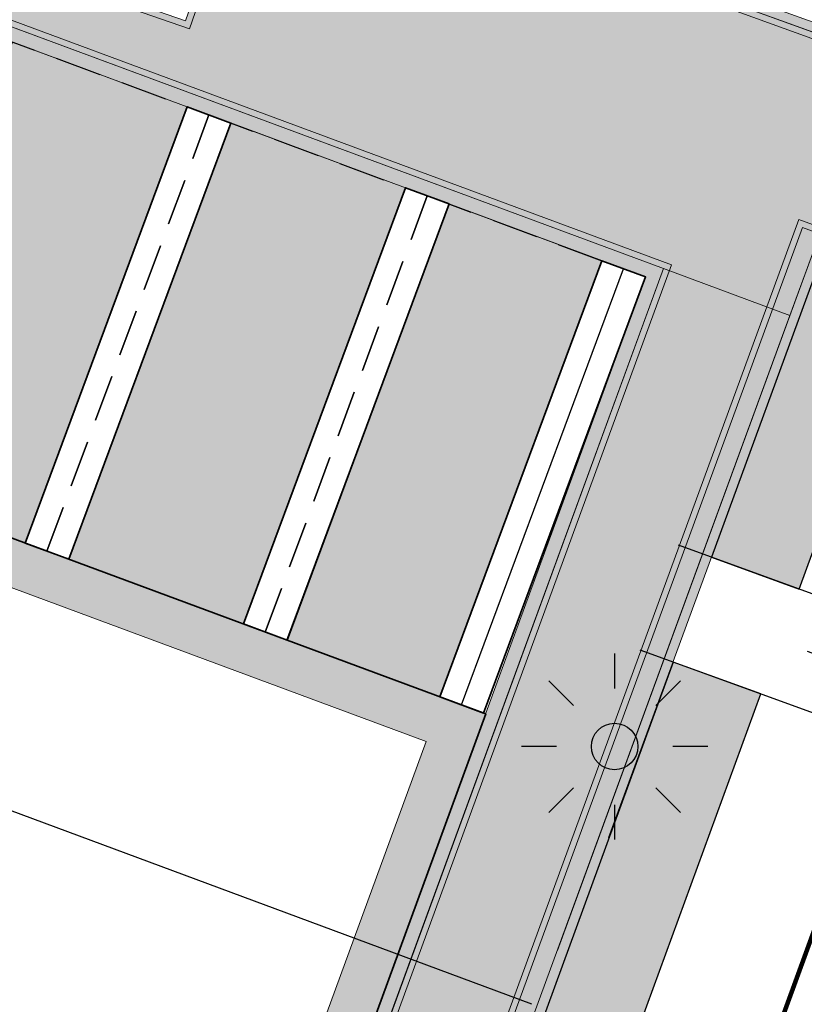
# Model space of a CAD drawing. Header units: metres. Extents: x 154038 to 155227, y 461678 to 462519.
# Tile 181 of 256: x 154582 to 154590, y 462294 to 462305. Entities that reach past the tile are written whole.
import ezdxf

# ---------------------------------------------------------------- set-up
doc = ezdxf.new("R2010")
doc.units = ezdxf.units.M
for name, pattern in [('AM-AS', [16, 10, -2, 2, -2]), ('DASHED', [0.75, 0.5, -0.25]), ('VH-OPSLUITBAND_100X200', [16, 8, -2, 4, -2])]:
    doc.linetypes.add(name, pattern=pattern)
for name, color, linetype, lineweight in [('B-WE-OG-BEBOUWING-GV', 2, 'Continuous', 100), ('N-WE-KL-ET_LS_OV_LICHTMAST-G', 2, 'Continuous', 25), ('N-WE-KL-ET_LS_OV_LICHTMAST_4M-S', 1, 'Continuous', 25), ('N-WE-VH-KANTOPSLUITING_OPSLUITBAND_100X200-G', 150, 'VH-OPSLUITBAND_100X200', 0), ('N-WE-VH-KANTOPSLUITING_TROTTOIRBAND_130 150-G', 2, 'Continuous', 0), ('N-WE-VH-KANTVERHARDING_MOLGOOT-G', 6, 'Continuous', 18), ('N-WE-VH-KANTVERHARDING_TROTTOIR-ROLLAAG-G', 62, 'Continuous', 18), ('N-WE-VH-KANTVERHARDING_TROTTOIR-STREKLAAG-G', 220, 'Continuous', 18), ('N-WE-VH-VERHARDING_GRASSTEEN_parkeren-G', 3, 'Continuous', 18), ('N-WE-VH-VERHARDING_GRASSTEEN_parkeren-V', 73, 'Continuous', 18), ('N-WE-VH-VERHARDING_STRAATBAKSTEEN-TROTTOIR-HV_DF-G', 2, 'Continuous', 18), ('N-WE-VH-VERHARDING_STRAATBAKSTEEN_Rijbaan-KV_DF-G', 160, 'Continuous', 35), ('N-WE-VH-VERHARDING_STRAATBAKSTEEN_Uitstapstrook_Parkeren-HV_KF-G', 170, 'Continuous', 35)]:
    doc.layers.add(name, color=color, linetype=linetype, lineweight=lineweight)
for name, color, linetype in [('B-WE-OG-TOPOGRAFIE_KAVEL_ENTREE-G', 3, 'Continuous'), ('B-WE-OG-TOPOGRAFIE_KAVEL_ENTREE-S', 252, 'Continuous'), ('N-GV-GR-GROENVOORZIENING_HAAG_PORTAAL_Liguster-G', 3, 'GR-HAAG1'), ('N-OI-KL-ET_MS_STEDIN NETBEHEER BV-G', 1, 'Continuous'), ('N-OI-KL-ET_MS_STEDIN NETBEHEER BV-V', 253, 'Continuous'), ('N-PV-VW-MARKERING_Pvak-G', 161, 'DASHED'), ('N-PV-WEG_RIJBAAN-AS-G', 40, 'AM-AS'), ('N-WE-VW-MARKERING_Pvak-H', 21, 'Continuous')]:
    doc.layers.add(name, color=color, linetype=linetype)
doc.layers.add('B-WE-OG-TOPOGRAFIE_KAVEL_ENTREE-H', color=31, linetype='Continuous', plot=False)
doc.layers.add('N-OI-KL-ET_MS_STEDIN NETBEHEER BV-H', color=21, linetype='DASHED', plot=False)
doc.layers.add('N-GV-GR-GROENVOORZIENING_HAAG_PORTAAL_Liguster-V', color=7, linetype='Continuous', true_color=0x658d1b)
for name, color, linetype, lineweight, true_color in [('N-WE-VH-KANTOPSLUITING_OPSLUITBAND_100X200-V', 7, 'Continuous', 5, 0xbbbcbc), ('N-WE-VH-KANTOPSLUITING_TROTTOIRBAND_130 150-V', 7, 'Continuous', 5, 0xa7a8aa), ('N-WE-VH-KANTVERHARDING_MOLGOOT-V', 7, 'Continuous', 18, 0xb76059), ('N-WE-VH-VERHARDING_STRAATBAKSTEEN-TROTTOIR-HV_DF-V', 7, 'Continuous', 18, 0xd14124), ('N-WE-VH-VERHARDING_STRAATBAKSTEEN_Rijbaan-KV_DF-V', 7, 'Continuous', 18, 0xb33d26)]:
    doc.layers.add(name, color=color, linetype=linetype, lineweight=lineweight, true_color=true_color)
doc.linetypes.add('GR-HAAG1', pattern='A,6,[176,NLCS.shx,S=0.125,R=0,X=0,Y=0],-2', length=8)

# ---------------------------------------------------------------- blocks, each defined once
blk = doc.blocks.new('*U282')
at = {"layer": 'B-WE-OG-TOPOGRAFIE_KAVEL_ENTREE-G', "ltscale": 0.0001}
blk.add_lwpolyline([(-0.2500000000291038, 0.5), (-1.250000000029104, 0), (-0.2500000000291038, -0.5), (-0.2500000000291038, -0.25), (-0.2500000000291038, 0), (-0.2500000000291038, 0.25)], close=True, dxfattribs=at)
at = {"layer": 'B-WE-OG-TOPOGRAFIE_KAVEL_ENTREE-H'}
for points in [[(-2.91038304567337e-11, 0.5999999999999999), (2.785267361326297, 0.5999999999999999)], [(-2.91038304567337e-11, 0), (1.093126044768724, 0)], [(-2.91038304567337e-11, -0.5999999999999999), (2.785267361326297, -0.5999999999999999)]]:
    blk.add_lwpolyline(points, dxfattribs=at)
blk = doc.blocks.new('SKL-ET_OV_LICHTMAST-N')
at = {"layer": 'N-WE-KL-ET_LS_OV_LICHTMAST-G'}
for points in [[(0, 1), (0, 0.625)], [(-0.7071067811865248, 0.707106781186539), (-0.4419417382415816, 0.4419417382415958)], [(0.44194173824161, 0.4419417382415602), (0.7071067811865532, 0.7071067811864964)], [(-0.625, 0), (-1, 0)], [(1, 0), (0.625, 0)], [(-0.7071067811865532, -0.7071067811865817), (-0.4419417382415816, -0.44194173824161)], [(0.4419417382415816, -0.4419417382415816), (0.7071067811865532, -0.7071067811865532)], [(0, -0.625), (0, -1)]]:
    blk.add_lwpolyline(points, dxfattribs=at)
blk.add_circle((0, 0), 0.25, dxfattribs=at)
blk = doc.blocks.new('*U275')
at = {"layer": 'N-OI-KL-ET_MS_STEDIN NETBEHEER BV-V'}
h = blk.add_hatch(color=256, dxfattribs=at)
h.dxf.hatch_style = 1
h.paths.add_polyline_path([(3.384189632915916, 3.799652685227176), (-0.0844368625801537, 5.08753087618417), (-1.288777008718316, 1.843896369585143), (2.179849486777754, 0.5560181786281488)])
at = {"layer": 'N-OI-KL-ET_MS_STEDIN NETBEHEER BV-G'}
blk.add_lwpolyline([(3.384189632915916, 3.799652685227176), (-0.0844368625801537, 5.08753087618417), (-1.288777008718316, 1.843896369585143), (2.179849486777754, 0.5560181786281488)], close=True, dxfattribs=at)
at = {"layer": 'N-OI-KL-ET_MS_STEDIN NETBEHEER BV-H'}
for points in [[(4.412623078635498, 4.271165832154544), (-0.5559500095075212, 6.115964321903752), (-2.48428654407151, 0.9223992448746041), (2.484286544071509, -0.922399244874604)], [(1.992356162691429, 0.6256332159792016), (-1.10128368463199, 1.77428133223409), (-2.486622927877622, -1.956835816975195), (0.6070169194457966, -3.105483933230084)], [(1.54681992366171, -0.5743240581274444), (-1.54681992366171, 0.5743240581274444), (-1.825280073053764, -0.1756492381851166), (1.268359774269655, -1.324297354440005)]]:
    blk.add_lwpolyline(points, close=True, dxfattribs=at)
at = {"layer": 'N-OI-KL-ET_MS_STEDIN NETBEHEER BV-H', "ltscale": 0.5}
blk.add_lwpolyline([(3.435611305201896, 3.823228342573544), (-0.1080125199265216, 5.138952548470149), (-1.340198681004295, 1.820320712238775), (2.203425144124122, 0.5045965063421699)], close=True, dxfattribs=at)

msp = doc.modelspace()

# ---------------------------------------------------------------- hatches: boundary and pattern name
at = {"layer": 'N-GV-GR-GROENVOORZIENING_HAAG_PORTAAL_Liguster-V'}
h = msp.add_hatch(color=256, dxfattribs=at)
h.dxf.hatch_style = 1
h.paths.add_polyline_path([(154590.8536922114, 462300.7184784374), (154592.1729483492, 462300.2366712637), (154592.4808415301, 462301.079726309), (154590.2231191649, 462301.9069134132), (154589.0692326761, 462298.7474091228), (154590.0088665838, 462298.4052264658)])
h = msp.add_hatch(color=256, dxfattribs=at)
h.dxf.hatch_style = 1
h.paths.add_polyline_path([(154589.597207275, 462297.2780450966), (154588.6575733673, 462297.6202277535), (154587.3, 462293.903), (154587.1618947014, 462293.5236627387), (154588.1010511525, 462293.1813581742)])
at = {"layer": 'N-WE-VH-KANTOPSLUITING_OPSLUITBAND_100X200-V'}
h = msp.add_hatch(color=256, dxfattribs=at)
h.dxf.hatch_style = 1
h.paths.add_polyline_path([(154584.1659430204, 462306.6649465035), (154609.6127763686, 462297.4568297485), (154611.9055674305, 462303.9406776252), (154612.0034572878, 462303.9175501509), (154609.6725551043, 462297.3288527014), (154584.1335959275, 462306.5703058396)])
h = msp.add_hatch(color=256, dxfattribs=at)
h.dxf.hatch_style = 1
h.paths.add_polyline_path([(154592.5151464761, 462301.1736580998), (154590.1636059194, 462302.0352184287), (154584.3967466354, 462286.2846837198), (154586.7700277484, 462285.4019893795), (154586.8048876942, 462285.495716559), (154584.5248599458, 462286.3437271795), (154590.223117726, 462301.9069139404), (154592.4807446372, 462301.0797618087)])
at = {"layer": 'N-WE-VH-KANTOPSLUITING_TROTTOIRBAND_130 150-V'}
h = msp.add_hatch(color=256, dxfattribs=at)
h.dxf.hatch_style = 1
h.paths.add_polyline_path([(154583.0665588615, 462287.2917555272), (154588.3593489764, 462301.7598418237), (154577.0716823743, 462305.9507057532), (154577.123891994, 462306.0913269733), (154588.5514464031, 462301.8485230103), (154583.2073905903, 462287.2401593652)])
at = {"layer": 'N-WE-VH-KANTVERHARDING_MOLGOOT-V'}
h = msp.add_hatch(color=256, dxfattribs=at)
h.dxf.hatch_style = 1
edge = h.paths.add_edge_path()
edge.add_line((154504.0308506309, 462166.2479160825), (154508.5329932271, 462164.5833704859))
edge.add_line((154508.5329932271, 462164.5833704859), (154536.2906664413, 462239.6853322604))
edge.add_arc((154540.9803159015, 462237.9512077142), 5.000000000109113, 69.91068840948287, 159.706765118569, ccw=False)
edge.add_line((154542.6977384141, 462242.6469994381), (154554.4056087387, 462238.3650037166))
edge.add_arc((154557.1538001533, 462245.8775869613), 7.999466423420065, 249.90688527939, 339.6332798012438)
edge.add_line((154564.6531743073, 462243.093552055), (154574.3694280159, 462269.2609684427))
edge.add_arc((154579.244254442, 462267.4509774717), 5.199999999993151, 69.96311292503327, 159.6303699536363, ccw=False)
edge.add_line((154581.0259046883, 462272.3362330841), (154653.5238979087, 462245.8962516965))
edge.add_line((154653.5238979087, 462245.8962516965), (154653.6952104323, 462246.365987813))
edge.add_line((154653.6952104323, 462246.365987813), (154581.197217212, 462272.8059692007))
edge.add_arc((154579.244254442, 462267.4509774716), 5.700000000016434, 69.9631129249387, 159.6303699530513)
edge.add_line((154573.9006947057, 462269.435006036), (154564.1844437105, 462243.2675969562))
edge.add_arc((154557.153790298, 462245.8776083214), 7.499483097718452, 249.9070120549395, 339.63340657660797, ccw=False)
edge.add_line((154554.5773821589, 462238.8345714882), (154542.8694806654, 462243.1165786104))
edge.add_arc((154540.9803159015, 462237.9512077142), 5.500000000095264, 69.91068840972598, 159.7067651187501)
edge.add_line((154535.8217014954, 462239.858744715), (154508.2373593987, 462165.225752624))
edge.add_line((154508.2373593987, 462165.225752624), (154504.6732139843, 462166.5434991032))
edge.add_line((154504.6732139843, 462166.5434991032), (154517.595807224, 462201.4955950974))
edge.add_line((154517.595807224, 462201.4955950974), (154519.2557867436, 462206.0155393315))
edge.add_line((154519.2557867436, 462206.0155393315), (154534.953191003, 462248.4665406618))
edge.add_arc((154536.360085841, 462247.946303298), 1.500000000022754, 69.91068840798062, 159.7067651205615, ccw=False)
edge.add_line((154536.8753125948, 462249.3550408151), (154556.0695134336, 462242.3350206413))
edge.add_arc((154557.2717091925, 462245.6220748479), 3.499999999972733, 249.910688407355, 339.1809798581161)
edge.add_line((154560.5431862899, 462244.378114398), (154570.3383182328, 462270.7576828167))
edge.add_arc((154579.2442656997, 462267.4509682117), 9.500013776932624, 121.49320960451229, 159.6303986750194, ccw=False)
edge.add_arc((154571.4082981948, 462280.2415126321), 5.499999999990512, 301.4931808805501, 339.7866536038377)
edge.add_line((154576.569567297, 462278.3411702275), (154580.911670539, 462290.1341835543))
edge.add_arc((154577.6272265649, 462291.3434923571), 3.499999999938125, 339.7866536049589, 429.6303699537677)
edge.add_line((154578.8454897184, 462294.6246255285), (154544.5665896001, 462307.3521555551))
edge.add_line((154544.5665896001, 462307.3521555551), (154546.1329279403, 462311.570755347))
edge.add_line((154546.1329279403, 462311.570755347), (154586.0034751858, 462296.7670835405))
edge.add_line((154586.0034751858, 462296.7670835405), (154580.9067938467, 462282.8438030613))
edge.add_arc((154586.0632988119, 462280.9304984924), 5.500025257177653, 159.6427901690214, 250.0930405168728)
edge.add_line((154584.1905745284, 462275.7591174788), (154654.9971856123, 462249.9359822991))
edge.add_line((154654.9971856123, 462249.9359822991), (154655.168498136, 462250.4057184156))
edge.add_line((154655.168498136, 462250.4057184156), (154584.3613417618, 462276.2290524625))
edge.add_arc((154586.0632988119, 462280.9304984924), 5.000025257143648, 159.6304989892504, 250.09938210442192, ccw=False)
edge.add_line((154581.3759381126, 462282.6708726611), (154586.6440892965, 462297.0625800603))
edge.add_line((154586.6440892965, 462297.0625800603), (154545.8382322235, 462312.2135262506))
edge.add_line((154545.8382322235, 462312.2135262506), (154543.9238186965, 462307.0574598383))
edge.add_line((154543.9238186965, 462307.0574598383), (154578.6714521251, 462294.1558922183))
edge.add_arc((154577.6272265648, 462291.3434923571), 3.000000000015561, -20.21334639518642, 69.63036995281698, ccw=False)
edge.add_line((154580.442464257, 462290.3069419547), (154576.1003610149, 462278.5139286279))
edge.add_arc((154571.4082981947, 462280.2415126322), 5.000000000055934, 301.49318088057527, 339.7866536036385, ccw=False)
edge.add_arc((154579.2442544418, 462267.4509774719), 9.999999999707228, 121.4931808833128, 159.6303699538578)
edge.add_line((154569.869588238, 462270.9317293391), (154560.0751634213, 462244.5540653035))
edge.add_arc((154557.2717091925, 462245.6220748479), 2.999999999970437, 249.9106884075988, 339.14506041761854, ccw=False)
edge.add_line((154556.2412556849, 462242.8045998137), (154537.0470548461, 462249.8246199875))
edge.add_arc((154536.360085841, 462247.9463032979), 2.000000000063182, 69.9106884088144, 159.7067651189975)
edge.add_line((154534.484226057, 462248.6399531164), (154518.7866293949, 462206.1884314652))
edge.add_line((154518.7866293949, 462206.1884314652), (154517.1266457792, 462201.6684760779))
edge.add_line((154517.1266457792, 462201.6684760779), (154504.0308506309, 462166.2479160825))
at = {"layer": 'N-WE-VH-VERHARDING_GRASSTEEN_parkeren-V'}
h = msp.add_hatch(color=256, dxfattribs=at)
h.dxf.hatch_style = 1
h.paths.add_polyline_path([(154583.4368782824, 462303.5874464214), (154581.5619358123, 462304.2835719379), (154579.8213972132, 462299.5958007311), (154581.696330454, 462298.8996503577)])
h = msp.add_hatch(color=256, dxfattribs=at)
h.dxf.hatch_style = 1
h.paths.add_polyline_path([(154585.7805563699, 462302.7172895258), (154583.9056138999, 462303.4134150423), (154582.1650637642, 462298.7256127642), (154584.039997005, 462298.0294623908)])
h = msp.add_hatch(color=256, dxfattribs=at)
h.dxf.hatch_style = 1
h.paths.add_polyline_path([(154587.8898678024, 462301.9341514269), (154586.2492919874, 462302.5432581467), (154584.5087303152, 462297.8554247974), (154586.1492969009, 462297.2462932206)])
at = {"layer": 'N-WE-VH-VERHARDING_STRAATBAKSTEEN-TROTTOIR-HV_DF-V'}
h = msp.add_hatch(color=256, dxfattribs=at)
h.dxf.hatch_style = 1
h.paths.add_polyline_path([(154633.7232146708, 462291.8161121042), (154636.06, 462290.963), (154644.4260023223, 462287.9033769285), (154644.9123986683, 462289.4270663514), (154655.0178734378, 462287.2262736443), (154665.337796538, 462283.4685506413), (154664.3083648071, 462280.6413980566), (154665.9956450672, 462280.014319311), (154667.0291992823, 462282.8527935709), (154671.5644795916, 462281.1955131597), (154670.5485239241, 462278.4298619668), (154675.4528562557, 462276.6564203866), (154677.6617271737, 462282.6708004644), (154672.7690751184, 462284.4795121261), (154672.1857780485, 462282.8903980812), (154655.5474687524, 462288.9490498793), (154641.8521191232, 462291.9357325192), (154632.5712556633, 462295.3329600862), (154630.9075081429, 462290.8393935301), (154611.3652628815, 462297.9963823), (154610.0755471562, 462298.4679793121), (154609.6725551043, 462297.3288527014), (154584.1330686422, 462306.5704966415), (154583.42, 462304.51), (154580.5348519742, 462305.5100513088), (154581.5457051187, 462308.3260628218), (154580.8266891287, 462308.592835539), (154580.017132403, 462306.4140375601), (154576.6422615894, 462307.6671062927), (154576.1864207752, 462306.4393897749), (154588.5514464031, 462301.8485230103), (154589.9105013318, 462301.3439352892), (154590.1636059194, 462302.0352184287), (154592.516, 462301.176), (154601.6160774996, 462297.8453755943), (154601.9286694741, 462298.7485431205), (154610.7182209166, 462295.5679760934), (154611.1302209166, 462296.6979760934), (154621.7482542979, 462292.8095227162), (154620.9929197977, 462290.7446623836), (154626.9, 462288.585), (154629.2035697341, 462287.7313241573), (154631.8619580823, 462286.7461567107)])
h = msp.add_hatch(color=256, dxfattribs=at)
h.dxf.hatch_style = 1
h.paths.add_polyline_path([(154588.5514464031, 462301.8485230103), (154589.9105013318, 462301.3439352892), (154584.3967466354, 462286.2846837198), (154583.0491821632, 462286.7858831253)])
at = {"layer": 'N-WE-VH-VERHARDING_STRAATBAKSTEEN_Rijbaan-KV_DF-V'}
h = msp.add_hatch(color=256, dxfattribs=at)
h.dxf.hatch_style = 1
edge = h.paths.add_edge_path()
edge.add_line((154346.3655189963, 462123.4474894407), (154339.6690574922, 462103.1804047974))
edge.add_line((154339.6690574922, 462103.1804047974), (154331.5193567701, 462083.4356807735))
edge.add_line((154331.5193567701, 462083.4356807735), (154321.8864262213, 462064.3270959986))
edge.add_line((154321.8864262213, 462064.3270959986), (154319.064452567, 462059.5558212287))
edge.add_line((154319.064452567, 462059.5558212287), (154316.2103360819, 462061.243890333))
edge.add_arc((154313.6649621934, 462056.9402788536), 4.999999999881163, 59.39777921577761, 149.4251789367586)
edge.add_line((154309.3601339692, 462059.4835943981), (154295.4018813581, 462035.8577883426))
edge.add_arc((154299.7067095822, 462033.3144727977), 4.999999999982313, 149.425178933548, 239.2784399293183)
edge.add_line((154297.1523773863, 462029.0161723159), (154310.3450331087, 462021.1762305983))
edge.add_arc((154317.2452423, 462033.549449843), 14.16719595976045, 240.8527758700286, 248.9522969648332)
edge.add_line((154312.1571632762, 462020.327464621), (154334.4042784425, 462011.1510402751))
edge.add_arc((154336.3108423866, 462015.7732706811), 4.999999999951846, 247.5849764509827, 256.0899883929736)
edge.add_line((154335.1088540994, 462010.9198982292), (154350.5998025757, 462007.0834033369))
edge.add_arc((154349.3978142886, 462002.2300308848), 5.000000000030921, 59.37977109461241, 76.0899883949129, ccw=False)
edge.add_line((154351.944540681, 462006.5328421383), (154352.6260687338, 462006.1294627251))
edge.add_arc((154355.1727951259, 462010.4322739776), 4.999999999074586, 239.3797710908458, 256.0899883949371)
edge.add_line((154353.9708068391, 462005.5789015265), (154356.9781779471, 462004.8340984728))
edge.add_line((154356.9781779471, 462004.8340984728), (154367.5271780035, 462002.1693614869))
edge.add_line((154367.5271780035, 462002.1693614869), (154370.594703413, 462001.3944872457))
edge.add_arc((154371.8192663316, 462006.2422130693), 5.000000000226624, 255.8233322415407, 334.7988763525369)
edge.add_line((154376.3433598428, 462004.1132278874), (154378.3551998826, 462008.3883879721))
edge.add_arc((154373.8311063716, 462010.5173731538), 5.000000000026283, 334.7988763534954, 345.8749618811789)
edge.add_line((154378.6799336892, 462009.2971790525), (154401.6515090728, 462100.5820018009))
edge.add_line((154401.6515090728, 462100.5820018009), (154406.9852191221, 462099.2397882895))
edge.add_line((154406.9852191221, 462099.2397882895), (154397.3315953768, 462060.8780600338))
edge.add_line((154397.3315953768, 462060.8780600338), (154396.6527595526, 462061.0488872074))
edge.add_line((154396.6527595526, 462061.0488872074), (154394.6715745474, 462053.1760217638))
edge.add_line((154394.6715745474, 462053.1760217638), (154395.3511736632, 462053.0050023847))
edge.add_line((154395.3511736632, 462053.0050023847), (154390.2256132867, 462032.6401919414))
edge.add_line((154390.2256132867, 462032.6401919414), (154389.5467596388, 462032.8109482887))
edge.add_line((154389.5467596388, 462032.8109482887), (154388.7372010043, 462029.5939109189))
edge.add_line((154388.7372010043, 462029.5939109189), (154389.4156288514, 462029.4214625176))
edge.add_line((154389.4156288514, 462029.4214625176), (154383.7651946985, 462006.9676746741))
edge.add_line((154383.7651946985, 462006.9676746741), (154376.807218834, 461992.1819759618))
edge.add_arc((154381.331312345, 461990.0529907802), 4.999999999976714, 154.7988763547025, 166.0156035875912)
edge.add_line((154376.4795044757, 461991.2612789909), (154371.1051861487, 461969.68365288))
edge.add_line((154371.1051861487, 461969.68365288), (154363.8723419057, 461953.1420104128))
edge.add_arc((154368.4536651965, 461951.1389210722), 5.000088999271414, 156.3836358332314, 248.3411709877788)
edge.add_line((154366.60823727, 461946.491848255), (154366.6592998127, 461946.4715747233))
edge.add_line((154366.6592998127, 461946.4715747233), (154352.2416857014, 461952.1958481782))
edge.add_arc((154354.0386536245, 461956.8622859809), 5.000473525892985, 248.939130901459, 336.380420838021)
edge.add_line((154358.6202168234, 461954.8587855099), (154365.8806715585, 461971.4635736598))
edge.add_line((154365.8806715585, 461971.4635736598), (154371.1315098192, 461992.5091953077))
edge.add_arc((154366.27970195, 461993.7174835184), 4.999999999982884, 346.0156035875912, 435.8233322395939)
edge.add_line((154367.5042648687, 461998.5652093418), (154356.1296396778, 462001.438503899))
edge.add_line((154356.1296396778, 462001.438503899), (154353.1565705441, 462002.1748154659))
edge.add_arc((154351.9545822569, 461997.321443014), 4.99999999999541, 76.08998839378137, 92.77818827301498)
edge.add_line((154351.7122345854, 462002.315566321), (154350.8803402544, 462002.2858641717))
edge.add_arc((154350.6379925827, 462007.2799874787), 4.999999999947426, 256.0899883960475, 272.778188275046, ccw=False)
edge.add_line((154349.4360042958, 462002.4266150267), (154337.7325265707, 462005.3251033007))
edge.add_arc((154337.2517312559, 462003.38375432), 1.999999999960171, 76.08998839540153, 165.7499673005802)
edge.add_line((154335.3132697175, 462003.8760620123), (154335.1888994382, 462003.3863540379))
edge.add_line((154335.1888994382, 462003.3863540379), (154331.809089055, 462004.2350527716))
edge.add_line((154331.809089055, 462004.2350527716), (154332.0188515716, 462005.1214022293))
edge.add_arc((154330.0726110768, 462005.5819974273), 1.999999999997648, 346.6854067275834, 427.584976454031)
edge.add_line((154330.8352366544, 462007.4308895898), (154310.3759552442, 462015.8698735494))
edge.add_arc((154317.2452423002, 462033.5494498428), 18.96719595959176, 240.6390520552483, 248.76667882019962, ccw=False)
edge.add_line((154307.9454396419, 462017.0186243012), (154294.2962136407, 462025.129890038))
edge.add_arc((154292.7636143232, 462022.5509097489), 2.999999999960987, 59.27843992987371, 165.8531268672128)
edge.add_line((154289.8545971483, 462023.2841348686), (154287.8359008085, 462015.2751044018))
edge.add_line((154287.8359008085, 462015.2751044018), (154283.8632318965, 462016.2799413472))
edge.add_line((154283.8632318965, 462016.2799413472), (154284.9895646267, 462020.85211158))
edge.add_line((154284.9895646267, 462020.85211158), (154281.4008986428, 462022.9723146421))
edge.add_line((154281.4008986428, 462022.9723146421), (154304.5232118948, 462062.1092541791))
edge.add_arc((154313.1334630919, 462057.0210789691), 10.00129754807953, 72.70910643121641, 149.419295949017, ccw=False)
edge.add_arc((154316.7007223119, 462068.4799534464), 2.000000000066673, 252.7032232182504, 333.2466271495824)
edge.add_line((154318.4866272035, 462067.5796514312), (154327.4245828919, 462085.3096333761))
edge.add_line((154327.4245828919, 462085.3096333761), (154335.4473333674, 462104.7467881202))
edge.add_line((154335.4473333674, 462104.7467881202), (154342.0407687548, 462124.7020604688))
edge.add_line((154342.0407687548, 462124.7020604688), (154352.1387758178, 462165.04183881))
edge.add_line((154352.1387758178, 462165.04183881), (154355.7628846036, 462164.1322223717))
edge.add_line((154355.7628846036, 462164.1322223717), (154353.9603339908, 462153.7867322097))
edge.add_line((154353.9603339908, 462153.7867322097), (154346.3655189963, 462123.4474894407))
edge = h.paths.add_edge_path(flags=17)
edge.add_arc((154735.5031688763, 462271.5015979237), 4.999999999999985, 125.9385176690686, 138.150287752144, ccw=False)
edge.add_line((154732.5685849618, 462275.549834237), (154735.8470371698, 462277.9263983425))
edge.add_arc((154736.4339539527, 462277.1167510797), 1.000000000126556, 44.27258667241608, 125.93851766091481, ccw=False)
edge.add_line((154737.1499807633, 462277.8148238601), (154732.334294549, 462282.9696525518))
edge.add_arc((154731.6182677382, 462282.2715797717), 1.000000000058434, -54.06148233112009, 44.272586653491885, ccw=False)
edge.add_line((154732.2051845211, 462281.4619325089), (154729.9240080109, 462279.8082978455))
edge.add_arc((154735.7931758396, 462271.7118252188), 9.999999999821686, 125.9385176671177, 159.8812514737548)
edge.add_line((154726.4033583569, 462275.1514949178), (154712.1371545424, 462236.2067526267))
edge.add_arc((154709.3202092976, 462237.2386535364), 3.000000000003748, 249.8812514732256, 339.8812514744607, ccw=False)
edge.add_line((154708.2883083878, 462234.4217082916), (154663.7725424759, 462250.7286845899))
edge.add_line((154663.7725424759, 462250.7286845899), (154656.1079703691, 462250.0630933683))
edge.add_line((154656.1079703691, 462250.0630933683), (154584.3613417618, 462276.2290524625))
edge.add_arc((154586.0632988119, 462280.9304984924), 5.000025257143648, 159.6304989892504, 250.09938210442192, ccw=False)
edge.add_line((154581.3759381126, 462282.6708726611), (154586.6440892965, 462297.0625800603))
edge.add_line((154586.6440892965, 462297.0625800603), (154545.8382322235, 462312.2135262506))
edge.add_line((154545.8382322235, 462312.2135262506), (154543.9238186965, 462307.0574598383))
edge.add_line((154543.9238186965, 462307.0574598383), (154578.6714521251, 462294.1558922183))
edge.add_arc((154577.6272265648, 462291.3434923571), 3.000000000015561, -20.21334639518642, 69.63036995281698, ccw=False)
edge.add_line((154580.442464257, 462290.3069419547), (154576.1003610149, 462278.5139286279))
edge.add_arc((154571.4082981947, 462280.2415126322), 5.000000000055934, 301.49318088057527, 339.7866536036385, ccw=False)
edge.add_arc((154579.2442544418, 462267.4509774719), 9.999999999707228, 121.4931808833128, 159.6303699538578)
edge.add_line((154569.869588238, 462270.9317293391), (154560.0751634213, 462244.5540653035))
edge.add_arc((154557.2717091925, 462245.6220748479), 2.999999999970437, 249.9106884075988, 339.14506041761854, ccw=False)
edge.add_line((154556.2412556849, 462242.8045998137), (154537.0470548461, 462249.8246199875))
edge.add_arc((154536.360085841, 462247.9463032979), 2.000000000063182, 69.9106884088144, 159.7067651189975)
edge.add_line((154534.484226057, 462248.6399531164), (154518.7866293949, 462206.1884314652))
edge.add_line((154518.7866293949, 462206.1884314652), (154517.1266457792, 462201.6684760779))
edge.add_line((154517.1266457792, 462201.6684760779), (154504.0308506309, 462166.2479160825))
edge.add_line((154504.0308506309, 462166.2479160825), (154508.5329932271, 462164.5833704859))
edge.add_line((154508.5329932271, 462164.5833704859), (154521.6305956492, 462200.0088186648))
edge.add_line((154521.6305956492, 462200.0088186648), (154523.2905399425, 462204.5286669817))
edge.add_line((154523.2905399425, 462204.5286669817), (154536.2906664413, 462239.6853322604))
edge.add_arc((154540.9803159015, 462237.9512077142), 5.000000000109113, 69.91068840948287, 159.706765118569, ccw=False)
edge.add_line((154542.6977384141, 462242.6469994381), (154554.4056087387, 462238.3650037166))
edge.add_arc((154557.1538001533, 462245.8775869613), 7.999466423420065, 249.90688527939, 339.6332798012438)
edge.add_line((154564.6531743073, 462243.093552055), (154574.4386699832, 462269.447448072))
edge.add_arc((154579.1259759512, 462267.7069990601), 5.000000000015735, 69.96311292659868, 159.6294766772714, ccw=False)
edge.add_line((154580.8391011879, 462272.4043602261), (154655.4630948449, 462245.1890275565))
edge.add_line((154655.4630948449, 462245.1890275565), (154663.1240823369, 462245.8543074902))
edge.add_line((154663.1240823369, 462245.8543074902), (154713.9613245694, 462227.2316535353))
edge.add_line((154713.9613245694, 462227.2316535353), (154727.5885351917, 462264.4320337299))
edge.add_arc((154730.4054804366, 462263.4001328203), 2.999999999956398, 69.882642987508, 159.8812514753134, ccw=False)
edge.add_line((154731.4373129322, 462266.2171031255), (154749.540967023, 462259.5858871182))
edge.add_line((154749.540967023, 462259.5858871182), (154751.0397480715, 462263.6249638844))
edge.add_line((154751.0397480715, 462263.6249638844), (154734.4045412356, 462269.7183000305))
edge.add_arc((154736.1283149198, 462274.4117704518), 5.000006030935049, 197.6182283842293, 249.83320066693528, ccw=False)
edge.add_arc((154733.2690260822, 462273.5037486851), 2.000000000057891, 138.1345799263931, 197.6182116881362, ccw=False)
edge.add_line((154731.7795971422, 462274.8385151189), (154731.7786818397, 462274.8374930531))
edge = h.paths.add_edge_path(flags=0)
edge.add_arc((154536.360085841, 462247.9463032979), 2.000000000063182, 69.9106884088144, 159.7067651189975, ccw=False)
edge.add_arc((154536.360085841, 462247.9463032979), 2.000000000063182, 69.9106884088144, 159.7067651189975)
edge = h.paths.add_edge_path(flags=0)
edge.add_arc((154735.7931758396, 462271.7118252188), 9.999999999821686, 125.93851766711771, 159.8812514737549, ccw=False)
edge.add_arc((154735.7931758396, 462271.7118252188), 9.999999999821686, 125.9385176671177, 159.8812514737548)
edge = h.paths.add_edge_path(flags=17)
edge.add_arc((154735.5031688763, 462271.5015979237), 4.999999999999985, 125.9385176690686, 138.150287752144)
edge.add_line((154731.7795971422, 462274.8385151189), (154731.7786818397, 462274.8374930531))
edge.add_arc((154733.2690260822, 462273.5037486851), 2.000000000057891, 138.134579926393, 197.6182116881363)
edge.add_arc((154736.1283149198, 462274.4117704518), 5.000006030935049, 197.6182283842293, 249.8332006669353)
edge.add_line((154751.0397480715, 462263.6249638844), (154734.4045412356, 462269.7183000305))
edge.add_line((154749.540967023, 462259.5858871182), (154751.0397480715, 462263.6249638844))
edge.add_line((154731.4373129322, 462266.2171031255), (154749.540967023, 462259.5858871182))
edge.add_arc((154730.4054804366, 462263.4001328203), 2.999999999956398, 69.88264298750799, 159.8812514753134)
edge.add_line((154713.9613245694, 462227.2316535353), (154727.5885351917, 462264.4320337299))
edge.add_line((154663.1240823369, 462245.8543074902), (154713.9613245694, 462227.2316535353))
edge.add_line((154655.4630948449, 462245.1890275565), (154663.1240823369, 462245.8543074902))
edge.add_line((154580.8391011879, 462272.4043602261), (154655.4630948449, 462245.1890275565))
edge.add_arc((154579.1259759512, 462267.7069990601), 5.000000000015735, 69.96311292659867, 159.6294766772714)
edge.add_line((154564.6531743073, 462243.093552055), (154574.4386699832, 462269.447448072))
edge.add_arc((154557.1538001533, 462245.8775869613), 7.999466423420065, 249.90688527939, 339.6332798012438)
edge.add_line((154542.6977384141, 462242.6469994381), (154554.4056087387, 462238.3650037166))
edge.add_arc((154540.9803159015, 462237.9512077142), 5.000000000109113, 69.9106884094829, 159.706765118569)
edge.add_line((154523.2905399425, 462204.5286669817), (154536.2906664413, 462239.6853322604))
edge.add_line((154521.6305956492, 462200.0088186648), (154523.2905399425, 462204.5286669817))
edge.add_line((154508.5329932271, 462164.5833704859), (154521.6305956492, 462200.0088186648))
edge.add_line((154504.0308506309, 462166.2479160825), (154508.5329932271, 462164.5833704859))
edge.add_line((154517.1266457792, 462201.6684760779), (154504.0308506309, 462166.2479160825))
edge.add_line((154518.7866293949, 462206.1884314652), (154517.1266457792, 462201.6684760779))
edge.add_line((154534.484226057, 462248.6399531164), (154518.7866293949, 462206.1884314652))
edge.add_arc((154536.360085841, 462247.9463032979), 2.000000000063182, 69.9106884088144, 159.7067651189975)
edge.add_line((154556.2412556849, 462242.8045998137), (154537.0470548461, 462249.8246199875))
edge.add_arc((154557.2717091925, 462245.6220748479), 2.999999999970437, 249.9106884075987, 339.1450604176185)
edge.add_line((154569.869588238, 462270.9317293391), (154560.0751634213, 462244.5540653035))
edge.add_arc((154579.2442544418, 462267.4509774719), 9.999999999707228, 121.4931808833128, 159.6303699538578)
edge.add_arc((154571.4082981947, 462280.2415126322), 5.000000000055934, 301.4931808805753, 339.7866536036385)
edge.add_line((154580.442464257, 462290.3069419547), (154576.1003610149, 462278.5139286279))
edge.add_arc((154577.6272265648, 462291.3434923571), 3.000000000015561, 339.7866536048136, 429.6303699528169)
edge.add_line((154543.9238186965, 462307.0574598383), (154578.6714521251, 462294.1558922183))
edge.add_line((154545.8382322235, 462312.2135262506), (154543.9238186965, 462307.0574598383))
edge.add_line((154586.6440892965, 462297.0625800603), (154545.8382322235, 462312.2135262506))
edge.add_line((154581.3759381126, 462282.6708726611), (154586.6440892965, 462297.0625800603))
edge.add_arc((154586.0632988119, 462280.9304984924), 5.000025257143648, 159.6304989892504, 250.0993821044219)
edge.add_line((154656.1079703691, 462250.0630933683), (154584.3613417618, 462276.2290524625))
edge.add_line((154663.7725424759, 462250.7286845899), (154656.1079703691, 462250.0630933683))
edge.add_line((154708.2883083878, 462234.4217082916), (154663.7725424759, 462250.7286845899))
edge.add_arc((154709.3202092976, 462237.2386535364), 3.000000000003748, 249.8812514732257, 339.8812514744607)
edge.add_line((154726.4033583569, 462275.1514949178), (154712.1371545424, 462236.2067526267))
edge.add_arc((154735.7931758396, 462271.7118252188), 9.999999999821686, 125.9385176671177, 159.8812514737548)
edge.add_line((154732.2051845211, 462281.4619325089), (154729.9240080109, 462279.8082978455))
edge.add_arc((154731.6182677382, 462282.2715797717), 1.000000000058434, 305.9385176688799, 404.2725866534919)
edge.add_line((154732.334294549, 462282.9696525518), (154737.1499807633, 462277.8148238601))
edge.add_arc((154736.4339539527, 462277.1167510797), 1.000000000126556, 44.27258667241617, 125.9385176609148)
edge.add_line((154735.8470371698, 462277.9263983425), (154732.5685849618, 462275.549834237))
edge = h.paths.add_edge_path(flags=0)
edge.add_arc((154736.1283149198, 462274.4117704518), 5.000006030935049, 197.6182283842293, 249.8332006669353)
edge.add_arc((154736.1283149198, 462274.4117704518), 5.000006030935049, 197.6182283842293, 249.8332006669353)
edge = h.paths.add_edge_path(flags=0)
edge.add_arc((154733.2690260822, 462273.5037486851), 2.000000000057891, 138.134579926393, 197.6182116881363)
edge.add_arc((154733.2690260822, 462273.5037486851), 2.000000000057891, 138.134579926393, 197.6182116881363)
edge = h.paths.add_edge_path(flags=0)
edge.add_line((154731.7795971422, 462274.8385151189), (154731.7786818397, 462274.8374930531))
edge.add_line((154731.7795971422, 462274.8385151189), (154731.7786818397, 462274.8374930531))
edge = h.paths.add_edge_path(flags=0)
edge.add_arc((154735.5031688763, 462271.5015979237), 4.999999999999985, 125.9385176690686, 138.150287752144)
edge.add_arc((154735.5031688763, 462271.5015979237), 4.999999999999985, 125.9385176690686, 138.150287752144)
edge = h.paths.add_edge_path(flags=0)
edge.add_line((154732.2051845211, 462281.4619325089), (154729.9240080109, 462279.8082978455))
edge.add_line((154732.2051845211, 462281.4619325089), (154729.9240080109, 462279.8082978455))
edge = h.paths.add_edge_path(flags=0)
edge.add_arc((154731.6182677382, 462282.2715797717), 1.000000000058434, 305.9385176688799, 404.2725866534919)
edge.add_arc((154731.6182677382, 462282.2715797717), 1.000000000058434, 305.9385176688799, 404.2725866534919)
edge = h.paths.add_edge_path(flags=0)
edge.add_line((154737.1499807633, 462277.8148238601), (154732.334294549, 462282.9696525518))
edge.add_line((154737.1499807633, 462277.8148238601), (154732.334294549, 462282.9696525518))
edge = h.paths.add_edge_path(flags=0)
edge.add_arc((154736.4339539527, 462277.1167510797), 1.000000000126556, 44.27258667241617, 125.9385176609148)
edge.add_arc((154736.4339539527, 462277.1167510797), 1.000000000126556, 44.27258667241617, 125.9385176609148)
edge = h.paths.add_edge_path(flags=0)
edge.add_line((154732.5685849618, 462275.549834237), (154735.8470371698, 462277.9263983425))
edge.add_line((154732.5685849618, 462275.549834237), (154735.8470371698, 462277.9263983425))
edge = h.paths.add_edge_path(flags=0)
edge.add_line((154556.2412556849, 462242.8045998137), (154537.0470548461, 462249.8246199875))
edge.add_line((154556.2412556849, 462242.8045998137), (154537.0470548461, 462249.8246199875))
edge = h.paths.add_edge_path(flags=0)
edge.add_arc((154557.2717091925, 462245.6220748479), 2.999999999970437, 249.9106884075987, 339.1450604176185)
edge.add_arc((154557.2717091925, 462245.6220748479), 2.999999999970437, 249.9106884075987, 339.1450604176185)
edge = h.paths.add_edge_path(flags=0)
edge.add_line((154569.869588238, 462270.9317293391), (154560.0751634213, 462244.5540653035))
edge.add_line((154569.869588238, 462270.9317293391), (154560.0751634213, 462244.5540653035))
edge = h.paths.add_edge_path(flags=0)
edge.add_arc((154579.2442544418, 462267.4509774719), 9.999999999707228, 121.4931808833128, 159.6303699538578)
edge.add_arc((154579.2442544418, 462267.4509774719), 9.999999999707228, 121.4931808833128, 159.6303699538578)
edge = h.paths.add_edge_path(flags=0)
edge.add_arc((154571.4082981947, 462280.2415126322), 5.000000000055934, 301.4931808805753, 339.7866536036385)
edge.add_arc((154571.4082981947, 462280.2415126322), 5.000000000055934, 301.4931808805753, 339.7866536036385)
edge = h.paths.add_edge_path(flags=0)
edge.add_line((154580.442464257, 462290.3069419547), (154576.1003610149, 462278.5139286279))
edge.add_line((154580.442464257, 462290.3069419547), (154576.1003610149, 462278.5139286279))
edge = h.paths.add_edge_path(flags=0)
edge.add_arc((154577.6272265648, 462291.3434923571), 3.000000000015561, 339.7866536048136, 429.6303699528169)
edge.add_arc((154577.6272265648, 462291.3434923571), 3.000000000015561, 339.7866536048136, 429.6303699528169)
edge = h.paths.add_edge_path(flags=0)
edge.add_line((154543.9238186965, 462307.0574598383), (154578.6714521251, 462294.1558922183))
edge.add_line((154543.9238186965, 462307.0574598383), (154578.6714521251, 462294.1558922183))
edge = h.paths.add_edge_path(flags=0)
edge.add_line((154545.8382322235, 462312.2135262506), (154543.9238186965, 462307.0574598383))
edge.add_line((154545.8382322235, 462312.2135262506), (154543.9238186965, 462307.0574598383))
edge = h.paths.add_edge_path(flags=0)
edge.add_line((154586.6440892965, 462297.0625800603), (154545.8382322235, 462312.2135262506))
edge.add_line((154586.6440892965, 462297.0625800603), (154545.8382322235, 462312.2135262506))
edge = h.paths.add_edge_path(flags=0)
edge.add_line((154581.3759381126, 462282.6708726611), (154586.6440892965, 462297.0625800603))
edge.add_line((154581.3759381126, 462282.6708726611), (154586.6440892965, 462297.0625800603))
edge = h.paths.add_edge_path(flags=0)
edge.add_arc((154586.0632988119, 462280.9304984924), 5.000025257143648, 159.6304989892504, 250.0993821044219)
edge.add_arc((154586.0632988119, 462280.9304984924), 5.000025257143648, 159.6304989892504, 250.0993821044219)
edge = h.paths.add_edge_path(flags=0)
edge.add_line((154656.1079703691, 462250.0630933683), (154584.3613417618, 462276.2290524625))
edge.add_line((154656.1079703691, 462250.0630933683), (154584.3613417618, 462276.2290524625))
edge = h.paths.add_edge_path(flags=0)
edge.add_line((154663.7725424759, 462250.7286845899), (154656.1079703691, 462250.0630933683))
edge.add_line((154663.7725424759, 462250.7286845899), (154656.1079703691, 462250.0630933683))
edge = h.paths.add_edge_path(flags=0)
edge.add_line((154708.2883083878, 462234.4217082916), (154663.7725424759, 462250.7286845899))
edge.add_line((154708.2883083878, 462234.4217082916), (154663.7725424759, 462250.7286845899))
edge = h.paths.add_edge_path(flags=0)
edge.add_arc((154709.3202092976, 462237.2386535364), 3.000000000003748, 249.8812514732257, 339.8812514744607)
edge.add_arc((154709.3202092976, 462237.2386535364), 3.000000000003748, 249.8812514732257, 339.8812514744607)
edge = h.paths.add_edge_path(flags=0)
edge.add_line((154726.4033583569, 462275.1514949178), (154712.1371545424, 462236.2067526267))
edge.add_line((154726.4033583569, 462275.1514949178), (154712.1371545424, 462236.2067526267))
edge = h.paths.add_edge_path(flags=0)
edge.add_line((154751.0397480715, 462263.6249638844), (154734.4045412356, 462269.7183000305))
edge.add_line((154751.0397480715, 462263.6249638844), (154734.4045412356, 462269.7183000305))
edge = h.paths.add_edge_path(flags=0)
edge.add_line((154749.540967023, 462259.5858871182), (154751.0397480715, 462263.6249638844))
edge.add_line((154749.540967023, 462259.5858871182), (154751.0397480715, 462263.6249638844))
edge = h.paths.add_edge_path(flags=0)
edge.add_line((154731.4373129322, 462266.2171031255), (154749.540967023, 462259.5858871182))
edge.add_line((154731.4373129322, 462266.2171031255), (154749.540967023, 462259.5858871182))
edge = h.paths.add_edge_path(flags=0)
edge.add_arc((154730.4054804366, 462263.4001328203), 2.999999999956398, 69.88264298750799, 159.8812514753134)
edge.add_arc((154730.4054804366, 462263.4001328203), 2.999999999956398, 69.88264298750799, 159.8812514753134)
edge = h.paths.add_edge_path(flags=0)
edge.add_line((154713.9613245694, 462227.2316535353), (154727.5885351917, 462264.4320337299))
edge.add_line((154713.9613245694, 462227.2316535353), (154727.5885351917, 462264.4320337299))
edge = h.paths.add_edge_path(flags=0)
edge.add_line((154663.1240823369, 462245.8543074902), (154713.9613245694, 462227.2316535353))
edge.add_line((154663.1240823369, 462245.8543074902), (154713.9613245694, 462227.2316535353))
edge = h.paths.add_edge_path(flags=0)
edge.add_line((154655.4630948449, 462245.1890275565), (154663.1240823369, 462245.8543074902))
edge.add_line((154655.4630948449, 462245.1890275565), (154663.1240823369, 462245.8543074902))
edge = h.paths.add_edge_path(flags=0)
edge.add_line((154580.8391011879, 462272.4043602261), (154655.4630948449, 462245.1890275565))
edge.add_line((154580.8391011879, 462272.4043602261), (154655.4630948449, 462245.1890275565))
edge = h.paths.add_edge_path(flags=0)
edge.add_arc((154579.1259759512, 462267.7069990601), 5.000000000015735, 69.96311292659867, 159.6294766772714)
edge.add_arc((154579.1259759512, 462267.7069990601), 5.000000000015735, 69.96311292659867, 159.6294766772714)
edge = h.paths.add_edge_path(flags=0)
edge.add_line((154564.6531743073, 462243.093552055), (154574.4386699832, 462269.447448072))
edge.add_line((154564.6531743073, 462243.093552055), (154574.4386699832, 462269.447448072))
edge = h.paths.add_edge_path(flags=0)
edge.add_arc((154557.1538001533, 462245.8775869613), 7.999466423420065, 249.90688527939, 339.6332798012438)
edge.add_arc((154557.1538001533, 462245.8775869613), 7.999466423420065, 249.90688527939, 339.6332798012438)
edge = h.paths.add_edge_path(flags=0)
edge.add_line((154542.6977384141, 462242.6469994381), (154554.4056087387, 462238.3650037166))
edge.add_line((154542.6977384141, 462242.6469994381), (154554.4056087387, 462238.3650037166))
edge = h.paths.add_edge_path(flags=0)
edge.add_arc((154540.9803159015, 462237.9512077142), 5.000000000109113, 69.9106884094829, 159.706765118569)
edge.add_arc((154540.9803159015, 462237.9512077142), 5.000000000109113, 69.9106884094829, 159.706765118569)
edge = h.paths.add_edge_path(flags=0)
edge.add_line((154523.2905399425, 462204.5286669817), (154536.2906664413, 462239.6853322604))
edge.add_line((154523.2905399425, 462204.5286669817), (154536.2906664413, 462239.6853322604))
edge = h.paths.add_edge_path(flags=0)
edge.add_line((154521.6305956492, 462200.0088186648), (154523.2905399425, 462204.5286669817))
edge.add_line((154521.6305956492, 462200.0088186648), (154523.2905399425, 462204.5286669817))
edge = h.paths.add_edge_path(flags=0)
edge.add_line((154508.5329932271, 462164.5833704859), (154521.6305956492, 462200.0088186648))
edge.add_line((154508.5329932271, 462164.5833704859), (154521.6305956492, 462200.0088186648))
edge = h.paths.add_edge_path(flags=0)
edge.add_line((154504.0308506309, 462166.2479160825), (154508.5329932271, 462164.5833704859))
edge.add_line((154504.0308506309, 462166.2479160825), (154508.5329932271, 462164.5833704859))
edge = h.paths.add_edge_path(flags=0)
edge.add_line((154517.1266457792, 462201.6684760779), (154504.0308506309, 462166.2479160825))
edge.add_line((154517.1266457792, 462201.6684760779), (154504.0308506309, 462166.2479160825))
edge = h.paths.add_edge_path(flags=0)
edge.add_line((154518.7866293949, 462206.1884314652), (154517.1266457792, 462201.6684760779))
edge.add_line((154518.7866293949, 462206.1884314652), (154517.1266457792, 462201.6684760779))
edge = h.paths.add_edge_path(flags=0)
edge.add_line((154534.484226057, 462248.6399531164), (154518.7866293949, 462206.1884314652))
edge.add_line((154534.484226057, 462248.6399531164), (154518.7866293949, 462206.1884314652))
edge = h.paths.add_edge_path(flags=17)
edge.add_line((154302.5191957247, 462047.9045891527), (154309.3601339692, 462059.4835943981))
edge.add_arc((154313.6649621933, 462056.9402788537), 4.999999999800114, 59.39777921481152, 149.4251789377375, ccw=False)
edge.add_line((154316.2103360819, 462061.243890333), (154319.064452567, 462059.5558212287))

# ---------------------------------------------------------------- linework, layer by layer
at = {"layer": 'B-WE-OG-BEBOUWING-GV'}
msp.add_lwpolyline([(154596.749, 462282.057), (154597.671, 462284.595), (154599.687, 462283.855), (154601.56, 462289.005), (154599.543, 462289.744), (154601.369, 462294.739), (154603.39, 462294), (154604.42, 462296.82), (154601.71, 462297.811), (154592.516, 462301.176), (154592.395, 462300.844), (154591.619, 462298.714), (154589.556, 462293.049), (154588.889, 462291.219), (154586.77, 462285.402), (154589.111, 462284.506), (154588.24, 462282.095), (154595.73, 462279.351)], close=True, dxfattribs=at)
msp.add_lwpolyline([(154596.749, 462282.057), (154597.671, 462284.595), (154599.687, 462283.855), (154601.56, 462289.005), (154599.543, 462289.744), (154601.369, 462294.739), (154603.39, 462294), (154604.42, 462296.82), (154601.71, 462297.811), (154592.516, 462301.176), (154592.395, 462300.844), (154591.619, 462298.714), (154589.556, 462293.049), (154588.889, 462291.219), (154586.77, 462285.402), (154589.111, 462284.506), (154588.24, 462282.095), (154595.73, 462279.351)], close=True, dxfattribs=at)
at = {"layer": 'N-GV-GR-GROENVOORZIENING_HAAG_PORTAAL_Liguster-G'}
for points in [[(154590.8536922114, 462300.7184784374), (154592.1729483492, 462300.2366712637), (154592.4808415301, 462301.079726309), (154590.2231191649, 462301.9069134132), (154589.0692326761, 462298.7474091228), (154590.0088665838, 462298.4052264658)], [(154589.597207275, 462297.2780450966), (154588.6575733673, 462297.6202277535), (154587.3, 462293.903), (154587.1618947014, 462293.5236627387), (154588.1010511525, 462293.1813581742)]]:
    msp.add_lwpolyline(points, close=True, dxfattribs=at)
at = {"layer": 'N-PV-VW-MARKERING_Pvak-G'}
for points in [[(154579.5870305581, 462299.6828195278), (154581.3274064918, 462304.3701526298), (154583.6710730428, 462303.4999646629), (154581.9306971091, 462298.812631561)], [(154581.9306971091, 462298.812631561), (154583.6710730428, 462303.4999646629), (154586.0147395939, 462302.6297766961), (154584.2743636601, 462297.9424435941)], [(154584.2743636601, 462297.9424435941), (154586.0147395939, 462302.6297766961), (154588.3584061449, 462301.7595887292), (154586.6180302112, 462297.0722556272)]]:
    msp.add_lwpolyline(points, close=True, dxfattribs=at)
at = {"layer": 'N-PV-WEG_RIJBAAN-AS-G'}
msp.add_lwpolyline([(154587.1376189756, 462293.94589796), (154544.1013840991, 462309.924968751)], dxfattribs=at)
at = {"layer": 'N-WE-VH-KANTOPSLUITING_OPSLUITBAND_100X200-G'}
for points in [[(154584.1659430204, 462306.6649465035), (154609.6127763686, 462297.4568297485), (154611.9055674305, 462303.9406776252), (154612.0034572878, 462303.9175501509), (154609.6725551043, 462297.3288527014), (154584.1335959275, 462306.5703058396)], [(154592.5151464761, 462301.1736580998), (154590.1636059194, 462302.0352184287), (154584.3967466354, 462286.2846837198), (154586.7700277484, 462285.4019893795), (154586.8048876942, 462285.495716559), (154584.5248599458, 462286.3437271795), (154590.223117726, 462301.9069139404), (154592.4807446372, 462301.0797618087)]]:
    msp.add_lwpolyline(points, close=True, dxfattribs=at)
at = {"layer": 'N-WE-VH-KANTOPSLUITING_TROTTOIRBAND_130 150-G'}
msp.add_lwpolyline([(154583.0665588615, 462287.2917555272), (154588.3593489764, 462301.7598418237), (154577.0716823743, 462305.9507057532), (154577.123891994, 462306.0913269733), (154588.5514464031, 462301.8485230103), (154583.2073905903, 462287.2401593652)], close=True, dxfattribs=at)
at = {"layer": 'N-WE-VH-KANTVERHARDING_MOLGOOT-G'}
msp.add_lwpolyline([(154546.1329279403, 462311.570755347), (154586.0034751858, 462296.7670835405), (154580.9067938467, 462282.8438030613, 0.4165170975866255), (154584.1905745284, 462275.7591174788), (154654.9971856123, 462249.9359822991), (154655.168498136, 462250.4057184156), (154584.3613417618, 462276.2290524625, -0.4166125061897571), (154581.3759381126, 462282.6708726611), (154586.6440892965, 462297.0625800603), (154545.8382322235, 462312.2135262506)], format="xyb", dxfattribs=at)
at = {"layer": 'N-WE-VH-KANTVERHARDING_TROTTOIR-ROLLAAG-G'}
msp.add_lwpolyline([(154617.9734136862, 462270.9671027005), (154603.8563547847, 462276.1671487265), (154602.2565208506, 462276.7470885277), (154587.9851006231, 462281.9753830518), (154588.8460550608, 462284.393063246), (154586.6993856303, 462285.2148783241), (154584.1399599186, 462286.1662616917), (154590.0450050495, 462302.2916725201), (154592.5846089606, 462301.3638638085), (154601.4936567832, 462298.1031562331), (154601.8060084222, 462299.0056293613), (154610.5985331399, 462295.8235727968), (154611.0110623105, 462296.9550241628), (154622.0047628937, 462292.9285681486), (154621.2494675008, 462290.8638147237), (154626.9690873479, 462288.7726889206), (154629.4602233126, 462287.8495032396), (154623.5325466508, 462271.7536265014), (154618.8973513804, 462273.3773749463)], close=True, dxfattribs=at)
at = {"layer": 'N-WE-VH-KANTVERHARDING_TROTTOIR-STREKLAAG-G'}
msp.add_lwpolyline([(154641.8334719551, 462291.8715301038), (154632.6107350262, 462295.2474892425), (154630.9469781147, 462290.7538973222), (154611.2803889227, 462297.9564334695), (154613.2591880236, 462303.552334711), (154612.0463747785, 462303.8388741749), (154609.7130305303, 462297.2432738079), (154584.1739793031, 462306.4847602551), (154583.4612081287, 462304.4251231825), (154580.4492790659, 462305.4691193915), (154581.4611104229, 462308.2863062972), (154580.8659923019, 462308.5071100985), (154580.0564300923, 462306.3282973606), (154576.6815744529, 462307.5813604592), (154576.2721733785, 462306.4787005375), (154588.6368918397, 462301.8879478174), (154582.2622705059, 462284.462458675)], dxfattribs=at)
msp.add_lwpolyline([(154618.0121315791, 462270.8817597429), (154603.8334616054, 462276.1045003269), (154602.2336830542, 462276.6844200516), (154587.9000916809, 462281.9354907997), (154588.7613644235, 462284.3540648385), (154586.6758415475, 462285.1524710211), (154584.0545027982, 462286.1268685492), (154590.0052908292, 462302.3771934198), (154592.607497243, 462301.4265137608), (154601.4528294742, 462298.1891260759), (154601.7651009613, 462299.0913676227), (154610.5586616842, 462295.908936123), (154610.9712784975, 462297.0406278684), (154622.0903085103, 462292.9682698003), (154621.3350261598, 462290.9035520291), (154626.9921279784, 462288.8352831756), (154629.545817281, 462287.8889159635), (154623.572450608, 462271.6689736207), (154618.9364429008, 462273.2930066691)], close=True, dxfattribs=at)
at = {"layer": 'N-WE-VH-VERHARDING_GRASSTEEN_parkeren-G'}
for points in [[(154583.4368782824, 462303.5874464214), (154581.5619358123, 462304.2835719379), (154579.8213972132, 462299.5958007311), (154581.696330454, 462298.8996503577)], [(154585.7805563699, 462302.7172895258), (154583.9056138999, 462303.4134150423), (154582.1650637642, 462298.7256127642), (154584.039997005, 462298.0294623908)], [(154587.8898678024, 462301.9341514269), (154586.2492919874, 462302.5432581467), (154584.5087303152, 462297.8554247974), (154586.1492969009, 462297.2462932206)]]:
    msp.add_lwpolyline(points, close=True, dxfattribs=at)
at = {"layer": 'N-WE-VH-VERHARDING_STRAATBAKSTEEN-TROTTOIR-HV_DF-G'}
msp.add_lwpolyline([(154609.6725551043, 462297.3288527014), (154584.1330686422, 462306.5704966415), (154583.42, 462304.51), (154580.5348519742, 462305.5100513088), (154581.5457051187, 462308.3260628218), (154580.8266891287, 462308.592835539), (154580.017132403, 462306.4140375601), (154576.6422615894, 462307.6671062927), (154576.1864207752, 462306.4393897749), (154588.5514464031, 462301.8485230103), (154589.9105013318, 462301.3439352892), (154590.1636059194, 462302.0352184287), (154592.516, 462301.176), (154601.6160774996, 462297.8453755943)], dxfattribs=at)
msp.add_lwpolyline([(154588.5514464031, 462301.8485230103), (154589.9105013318, 462301.3439352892), (154584.3967466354, 462286.2846837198), (154583.0491821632, 462286.7858831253)], close=True, dxfattribs=at)
at = {"layer": 'N-WE-VH-VERHARDING_STRAATBAKSTEEN_Rijbaan-KV_DF-G'}
msp.add_lwpolyline([(154708.2883083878, 462234.4217082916), (154663.7725424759, 462250.7286845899), (154656.1079703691, 462250.0630933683), (154584.3613417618, 462276.2290524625, -0.4166125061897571), (154581.3759381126, 462282.6708726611), (154586.6440892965, 462297.0625800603), (154545.8382322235, 462312.2135262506)], format="xyb", dxfattribs=at)
at = {"layer": 'N-WE-VH-VERHARDING_STRAATBAKSTEEN_Uitstapstrook_Parkeren-HV_KF-G'}
for points in [[(154583.9054396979, 462303.4129458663), (154583.4367063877, 462303.5869834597), (154581.696330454, 462298.8996503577), (154582.1650637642, 462298.7256127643)], [(154586.2492919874, 462302.5432581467), (154585.7805586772, 462302.7172957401), (154584.0401827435, 462298.0299626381), (154584.5089160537, 462297.8559250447)], [(154588.3584061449, 462301.7595887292), (154587.8896728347, 462301.9336263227), (154586.149296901, 462297.2462932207), (154586.6180302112, 462297.0722556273)]]:
    msp.add_lwpolyline(points, close=True, dxfattribs=at)
at = {"layer": 'N-WE-VW-MARKERING_Pvak-H'}
for points in [[(154581.696330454, 462298.8996503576), (154583.4367063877, 462303.5869834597)], [(154582.1650637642, 462298.7256127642), (154583.9054396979, 462303.4129458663)], [(154584.039997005, 462298.0294623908), (154585.7803729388, 462302.7167954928)], [(154584.5087303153, 462297.8554247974), (154586.249106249, 462302.5427578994)], [(154586.3836635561, 462297.1592744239), (154588.1240394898, 462301.8466075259)]]:
    msp.add_lwpolyline(points, dxfattribs=at)

# ---------------------------------------------------------------- block references
at = {"layer": 'B-WE-OG-TOPOGRAFIE_KAVEL_ENTREE-S', "rotation": 159.9900996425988}
msp.add_blockref('*U282', (154591.1258830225, 462297.3599003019), dxfattribs=at)
at = {"layer": 'N-OI-KL-ET_MS_STEDIN NETBEHEER BV-G', "lineweight": 50}
msp.add_blockref('*U275', (154577.8303214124, 462305.8392700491), dxfattribs=at)
at = {"layer": 'N-WE-KL-ET_LS_OV_LICHTMAST_4M-S'}
msp.add_blockref('SKL-ET_OV_LICHTMAST-N', (154588.0273574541, 462296.7128264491), dxfattribs=at)

doc.saveas('drawing.dxf')
